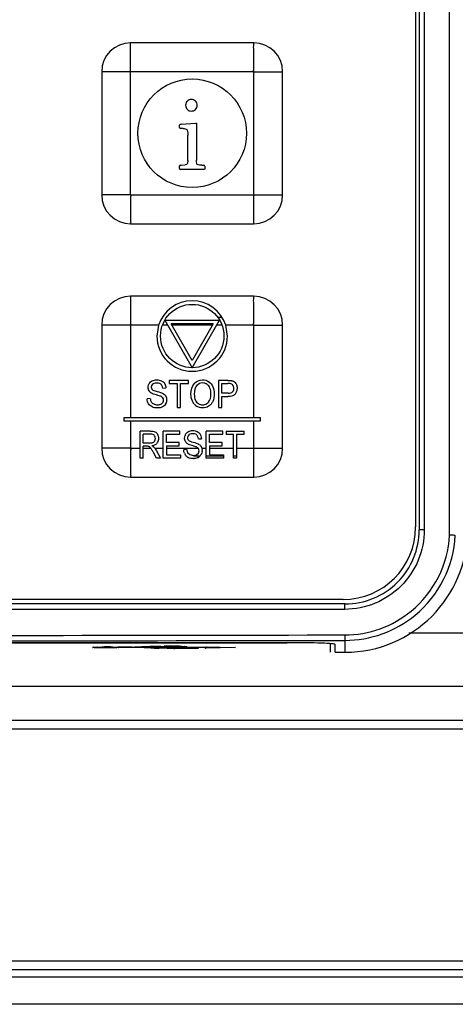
# Model space of a CAD drawing. Header units: millimetres. Extents: x 0 to 2200, y 0 to 2000.
# Tile 20 of 52: x 915 to 939, y 959 to 1013. Entities that reach past the tile are written whole.
import ezdxf

# ---------------------------------------------------------------- set-up
doc = ezdxf.new("R2010")
doc.units = ezdxf.units.MM
doc.header["$LTSCALE"] = 130.37037
doc.layers.get('0').update_dxf_attribs({"linetype": 'CONTINUOUS'})
doc.layers.add('00_COMPONENTS', color=7, linetype='CONTINUOUS')

msp = doc.modelspace()

# ---------------------------------------------------------------- linework, layer by layer
at = {"color": 3, "linetype": 'CONTINUOUS'}
msp.add_line((964.163, 958.783), (833.813, 958.782), dxfattribs=at)
at = {"layer": '00_COMPONENTS', "color": 7, "linetype": 'CONTINUOUS'}
for p, q in [((937.067, 1097.253), (937.067, 985.153)), ((937.267, 1097.403), (937.267, 985.003)), ((928.117, 1011.903), (921.317, 1011.903)), ((919.717, 1010.303), (919.717, 1003.503)), ((929.717, 1003.503), (929.717, 1010.303)), ((924.101, 1007.405), (924.901, 1007.463)), ((924.901, 1007.463), (924.954, 1007.453)), ((924.954, 1007.453), (924.959, 1007.415)), ((924.013, 1007.349), (924.039, 1007.383)), ((924.013, 1007.223), (924.013, 1007.349)), ((924.13, 1007.167), (924.077, 1007.17)), ((924.213, 1007.17), (924.13, 1007.167)), ((924.959, 1007.415), (924.959, 1005.41)), ((924.474, 1005.407), (924.474, 1006.805)), ((924.013, 1004.949), (924.013, 1005.087)), ((924.063, 1005.138), (924.101, 1005.141)), ((925.37, 1004.903), (924.066, 1004.903)), ((924.101, 1005.141), (924.327, 1005.151)), ((925.325, 1005.138), (925.367, 1005.138)), ((925.407, 1004.909), (925.37, 1004.903)), ((925.421, 1004.951), (925.407, 1004.909)), ((925.421, 1005.087), (925.421, 1004.951)), ((921.317, 1001.903), (928.117, 1001.903)), ((928.117, 997.903), (921.317, 997.903)), ((923.201, 996.578), (924.717, 993.953)), ((923.201, 996.578), (926.232, 996.578)), ((924.717, 993.953), (926.232, 996.578)), ((919.717, 996.303), (919.717, 989.503)), ((922.861, 996.303), (922.767, 995.703)), ((924.717, 994.353), (923.548, 996.378)), ((925.886, 996.378), (923.548, 996.378)), ((925.886, 996.378), (924.717, 994.353)), ((926.667, 995.703), (926.572, 996.303)), ((929.717, 989.503), (929.717, 996.303)), ((923.095, 992.817), (923.267, 992.831)), ((923.45, 993.253), (923.45, 993.076)), ((924.52, 993.253), (923.45, 993.253)), ((923.45, 993.076), (923.895, 993.076)), ((923.895, 993.076), (923.895, 991.753)), ((924.073, 991.753), (924.073, 993.076)), ((924.073, 993.076), (924.52, 993.076)), ((924.52, 993.076), (924.52, 993.253)), ((926.17, 993.253), (926.17, 991.753)), ((926.68, 993.253), (926.17, 993.253)), ((926.349, 992.54), (926.349, 993.076)), ((926.349, 993.076), (926.694, 993.076)), ((922.401, 992.252), (922.233, 992.235)), ((926.698, 992.54), (926.349, 992.54)), ((926.349, 991.753), (926.349, 992.363)), ((926.349, 992.363), (926.695, 992.363)), ((923.895, 991.753), (924.073, 991.753)), ((926.17, 991.753), (926.349, 991.753)), ((920.967, 991.003), (920.967, 991.203)), ((920.967, 991.203), (928.467, 991.203)), ((928.467, 991.203), (928.467, 991.003)), ((928.467, 991.003), (920.967, 991.003)), ((921.835, 988.953), (921.835, 990.453)), ((922.401, 990.453), (921.835, 990.453)), ((922.004, 989.791), (922.004, 990.288)), ((922.408, 990.288), (922.004, 990.288)), ((923.122, 988.953), (923.122, 990.453)), ((924.044, 990.453), (923.122, 990.453)), ((923.291, 989.817), (923.291, 990.276)), ((923.291, 990.276), (924.044, 990.276)), ((924.044, 990.276), (924.044, 990.453)), ((925.065, 990.017), (925.226, 990.031)), ((925.499, 988.953), (925.499, 990.453)), ((926.42, 990.453), (925.499, 990.453)), ((925.667, 989.817), (925.667, 990.276)), ((925.667, 990.276), (926.42, 990.276)), ((926.42, 990.276), (926.42, 990.453)), ((926.587, 990.453), (926.587, 990.276)), ((926.587, 990.453), (927.598, 990.453)), ((926.587, 990.276), (927.007, 990.276)), ((927.007, 988.953), (927.007, 990.276)), ((927.176, 990.276), (927.176, 988.953)), ((927.176, 990.276), (927.598, 990.276)), ((927.598, 990.276), (927.598, 990.453)), ((922.367, 989.791), (922.004, 989.791)), ((922.004, 988.953), (922.004, 989.62)), ((922.2, 989.62), (922.004, 989.62)), ((922.456, 989.472), (922.434, 989.503)), ((922.645, 989.503), (922.597, 989.561)), ((922.645, 989.503), (922.737, 989.362)), ((923.997, 989.817), (923.291, 989.817)), ((923.291, 989.641), (923.291, 989.13)), ((923.291, 989.641), (923.997, 989.641)), ((923.997, 989.641), (923.997, 989.817)), ((925.067, 989.483), (925.051, 989.503)), ((925.102, 989.361), (925.067, 989.483)), ((925.211, 989.59), (925.248, 989.503)), ((925.248, 989.503), (925.265, 989.377)), ((926.373, 989.817), (925.667, 989.817)), ((925.667, 989.641), (925.667, 989.13)), ((925.667, 989.641), (926.373, 989.641)), ((926.373, 989.641), (926.373, 989.817)), ((922.004, 988.953), (921.835, 988.953)), ((922.747, 988.953), (922.578, 989.266)), ((922.737, 989.362), (922.959, 988.953)), ((922.959, 988.953), (922.747, 988.953)), ((924.074, 988.953), (923.122, 988.953)), ((923.291, 989.13), (924.074, 989.13)), ((924.074, 989.13), (924.074, 988.953)), ((924.25, 989.435), (924.409, 989.452)), ((924.409, 989.452), (924.461, 989.267)), ((924.461, 989.267), (924.59, 989.15)), ((924.59, 989.15), (924.785, 989.106)), ((924.956, 989.14), (925.065, 989.232)), ((925.065, 989.232), (925.102, 989.361)), ((926.45, 988.953), (925.499, 988.953)), ((925.667, 989.13), (926.45, 989.13)), ((926.45, 989.13), (926.45, 988.953)), ((927.176, 988.953), (927.007, 988.953)), ((921.317, 987.903), (928.117, 987.903)), ((933.166, 980.903), (866.767, 980.903)), ((933.067, 981.153), (866.867, 981.153)), ((930.017, 978.76), (869.917, 978.76)), ((869.967, 978.753), (929.967, 978.753)), ((932.367, 978.232), (932.367, 978.702)), ((932.617, 978.232), (932.617, 978.669)), ((919.258, 978.505), (919.286, 978.509)), ((919.286, 978.509), (919.343, 978.512)), ((919.343, 978.512), (919.427, 978.516)), ((919.427, 978.516), (919.538, 978.519)), ((919.538, 978.519), (919.673, 978.522)), ((919.673, 978.522), (919.828, 978.524)), ((919.828, 978.524), (919.997, 978.524)), ((919.997, 978.524), (920.172, 978.523)), ((920.172, 978.523), (920.342, 978.521)), ((920.342, 978.521), (920.496, 978.516)), ((920.496, 978.516), (920.623, 978.51)), ((921.398, 978.51), (920.622, 978.51)), ((921.398, 978.51), (921.405, 978.51)), ((921.405, 978.51), (921.507, 978.518)), ((921.507, 978.518), (921.52, 978.52)), ((921.52, 978.52), (921.771, 978.536)), ((921.771, 978.536), (922.371, 978.548)), ((922.114, 978.51), (922.107, 978.51)), ((922.107, 978.51), (925.432, 978.51)), ((922.371, 978.548), (922.971, 978.55)), ((922.821, 978.487), (923.068, 978.476)), ((922.968, 978.551), (922.971, 978.55)), ((922.971, 978.55), (922.976, 978.551)), ((922.976, 978.551), (923.031, 978.554)), ((923.031, 978.554), (923.111, 978.558)), ((923.068, 978.476), (923.317, 978.471)), ((923.111, 978.558), (923.213, 978.561)), ((923.213, 978.561), (923.335, 978.563)), ((923.317, 978.471), (923.712, 978.469)), ((923.335, 978.563), (923.474, 978.565)), ((923.474, 978.565), (923.624, 978.566)), ((923.624, 978.566), (923.715, 978.566)), ((923.707, 978.481), (925.056, 978.481)), ((923.707, 978.469), (923.712, 978.469)), ((923.715, 978.566), (923.884, 978.565)), ((923.884, 978.565), (924.038, 978.563)), ((924.038, 978.563), (924.17, 978.559)), ((924.17, 978.559), (924.274, 978.555)), ((924.274, 978.555), (924.314, 978.553)), ((924.314, 978.553), (924.37, 978.549)), ((924.37, 978.549), (924.388, 978.547)), ((925.428, 978.532), (927.117, 978.498)), ((932.617, 978.232), (933.167, 978.232)), ((898.817, 960.297), (951.984, 960.297))]:
    msp.add_line(p, q, dxfattribs=at)
at = {"layer": '00_COMPONENTS', "color": 9, "linetype": 'CONTINUOUS'}
for p, q in [((937.548, 1097.403), (937.548, 985.003)), ((938.942, 984.697), (938.942, 1097.709)), ((921.317, 1003.503), (921.317, 1011.904)), ((928.117, 1010.303), (921.317, 1010.303)), ((928.117, 1001.903), (928.117, 1010.303)), ((928.117, 1010.303), (929.717, 1010.303)), ((921.317, 1003.503), (919.716, 1003.503)), ((921.317, 1003.503), (928.117, 1003.503)), ((921.317, 997.904), (921.317, 991.203)), ((926.116, 996.742), (926.36, 996.742)), ((922.861, 996.303), (921.317, 996.303)), ((923.36, 996.303), (923.073, 996.303)), ((925.842, 996.303), (923.591, 996.303)), ((926.361, 996.303), (926.073, 996.303)), ((928.117, 996.303), (926.572, 996.303)), ((928.117, 991.203), (928.117, 996.303)), ((928.117, 996.303), (929.717, 996.303)), ((921.317, 991.003), (921.317, 989.503)), ((928.117, 987.903), (928.117, 991.003)), ((921.317, 989.503), (919.716, 989.503)), ((921.317, 989.503), (921.835, 989.503)), ((922.004, 989.503), (922.434, 989.503)), ((922.645, 989.503), (923.122, 989.503)), ((923.291, 989.503), (925.051, 989.503)), ((925.248, 989.503), (925.499, 989.503)), ((925.667, 989.503), (927.007, 989.503)), ((927.176, 989.503), (928.117, 989.503)), ((925.119, 989.065), (924.785, 989.065)), ((926.45, 989.065), (925.499, 989.065)), ((927.176, 989.065), (927.007, 989.065)), ((937.548, 985.003), (937.267, 985.003)), ((933.15, 980.603), (866.783, 980.603)), ((936.689, 979.3), (952.431, 979.3)), ((933.167, 978.232), (933.166, 978.888)), ((919.484, 978.518), (919.501, 978.519)), ((922.062, 978.486), (920.639, 978.487)), ((921.398, 978.51), (921.507, 978.519)), ((921.507, 978.519), (921.519, 978.52)), ((921.507, 978.519), (921.52, 978.52)), ((922.119, 978.511), (922.114, 978.51)), ((925.436, 978.486), (922.838, 978.486)), ((922.838, 978.486), (922.846, 978.486)), ((923.707, 978.469), (923.707, 978.481)), ((923.707, 978.434), (923.707, 978.445)), ((925.056, 978.434), (923.707, 978.434)), ((925.056, 978.481), (925.056, 978.434)), ((925.432, 978.51), (925.428, 978.532)), ((925.44, 978.464), (925.436, 978.486)), ((927.117, 978.498), (925.44, 978.464)), ((952.431, 976.346), (898.817, 976.346)), ((898.817, 974.476), (953.359, 974.476)), ((953.359, 973.983), (898.817, 973.983)), ((898.817, 961.191), (954.967, 961.191)), ((954.967, 960.691), (898.817, 960.691))]:
    msp.add_line(p, q, dxfattribs=at)
at = {"layer": '00_COMPONENTS', "color": 7, "linetype": 'CONTINUOUS'}
for centre, radius in [((924.717, 1006.903), 3), ((924.717, 995.703), 1.75)]:
    msp.add_circle(centre, radius, dxfattribs=at)
for centre, radius, start, end in [((921.318, 1010.303), 1.601, 90.0355, 179.968), ((928.116, 1010.302), 1.601, 0.0355, 89.968), ((925.323, 1007.667), 2.529, 268.4904, 270.0352), ((921.318, 1003.504), 1.601, 180.0355, 269.968), ((928.116, 1003.504), 1.601, 270.0355, 359.968), ((921.318, 996.303), 1.601, 90.0355, 179.968), ((924.717, 995.703), 1.95, 17.9203, 162.0797), ((928.116, 996.302), 1.601, 0.0355, 89.968), ((924.717, 995.703), 1.95, 180, 360), ((925.351, 992.624), 0.685, 136.7063, 139.6138), ((925.294, 992.668), 0.614, 54.8743, 56.5562), ((922.613, 992.838), 0.324, 209.5859, 217.9743), ((926.878, 992.673), 0.277, 310.7314, 320.1984), ((922.877, 992.165), 0.426, 327.0167, 329.875), ((925.298, 992.337), 0.614, 220.0577, 235.82), ((924.734, 990.065), 0.436, 150.7751, 160.5517), ((921.318, 989.504), 1.601, 180.0355, 269.968), ((922.429, 990.146), 0.513, 286.3366, 289.982), ((922.445, 990.103), 0.468, 290.0043, 292.3984), ((922.412, 990.039), 0.269, 331.0405, 340.8024), ((922.468, 990.015), 0.383, 321.2335, 328.7874), ((924.629, 990.032), 0.324, 208.1727, 214.6919), ((924.912, 989.418), 0.345, 29.8479, 33.7481), ((928.116, 989.504), 1.601, 270.0355, 359.968), ((924.924, 989.447), 0.674, 180.9868, 182.974), ((924.787, 989.425), 0.535, 202.3525, 209.0701), ((924.752, 989.405), 0.495, 209.0435, 212.51), ((924.691, 989.367), 0.424, 236.8747, 243.6227), ((924.793, 989.512), 0.584, 269.9856, 273.2602), ((924.84, 989.364), 0.426, 297.6636, 304.079), ((924.835, 989.354), 0.423, 325.4612, 331.3049), ((924.77, 989.391), 0.498, 331.2461, 336.1071), ((924.798, 989.377), 0.467, 353.1327, 0.0337), ((933.067, 985.153), 4, 270, 0), ((933.167, 985.003), 4.1, 269.9931, 359.9999), ((933.167, 985.003), 6.771, 270, 360), ((933.155, 985.002), 6.113, 270.1032, 309.4555), ((922.833, 978.829), 0.341, 250.379, 254.1327), ((922.84, 978.854), 0.367, 254.1481, 259.3959), ((922.846, 978.886), 0.399, 259.4128, 266.4301), ((922.975, 978.585), 0.058, 273.3277, 278.6029), ((923.702, 978.596), 0.151, 271.8899, 276.2878), ((923.701, 978.585), 0.151, 272.0028, 277.6193), ((923.699, 978.592), 0.159, 302.4205, 315.1354), ((923.699, 978.603), 0.158, 302.8558, 308.7008), ((925.431, 978.614), 0.15, 273.5318, 282.8801), ((925.429, 978.642), 0.157, 302.7149, 313.3479), ((925.424, 978.627), 0.165, 313.5586, 321.7669)]:
    msp.add_arc(centre, radius, start, end, dxfattribs=at)
at = {"layer": '00_COMPONENTS', "color": 9, "linetype": 'CONTINUOUS'}
for centre, radius, start, end in [((933.133, 985.003), 5.817, 309.3787, 356.9887), ((933.154, 985.003), 6.115, 309.4554, 357.0774), ((933.139, 984.997), 5.809, 270.1129, 309.3762), ((899.967, 18124.687), 17145.53, 269.8891099, 270.1108901), ((899.967, 18141.419), 17162.563, 269.8891654, 270.1108346), ((919.325, 977.838), 0.672, 95.8143, 96.2594), ((919.754, 969.317), 9.205, 91.6804, 91.7946), ((919.966, 957.51), 21.015, 90.141, 90.2684), ((919.966, 958.138), 20.386, 89.0755, 90.1479), ((920.042, 963.622), 14.902, 88.8844, 89.0258), ((920.467, 976.047), 2.469, 86.2342, 86.5848), ((920.489, 980.619), 2.138, 273.7628, 273.8839), ((920.502, 980.433), 1.952, 273.8832, 274.0509), ((922.124, 978.649), 0.139, 232.3585, 237.9723), ((922.006, 976.219), 2.269, 87.4957, 88.5682), ((922.958, 902.864), 75.687, 89.99216, 90.44615), ((923.218, 998.362), 19.913, 268.2869, 268.8427), ((923.359, 1005.096), 26.648, 268.8335, 268.9828), ((923.184, 983.788), 5.313, 266.3571, 267.7889), ((923.103, 976.774), 1.781, 94.1439, 94.3247), ((923.124, 976.483), 2.074, 93.8156, 94.1401), ((923.282, 986.163), 7.69, 267.7359, 268.1439), ((923.342, 988.012), 9.54, 268.1482, 268.5744), ((923.482, 993.803), 15.332, 268.5902, 269.298), ((923.467, 968.485), 10.079, 91.5641, 91.7073), ((923.52, 966.472), 12.093, 91.2093, 91.5583), ((923.586, 963.359), 15.206, 90.848, 91.2099), ((923.649, 1005.202), 26.733, 269.2383, 269.4012), ((923.658, 958.368), 20.198, 90.0261, 90.8411), ((923.793, 1020.28), 41.811, 269.4203, 269.8295), ((923.667, 957.857), 20.709, 89.1445, 89.9576), ((923.731, 962.793), 15.772, 88.942, 89.1091), ((924.07, 974.103), 4.457, 87.1584, 87.3027), ((924.092, 974.548), 4.012, 87.0051, 87.1585)]:
    msp.add_arc(centre, radius, start, end, dxfattribs=at)
at = {"layer": '00_COMPONENTS', "color": 7, "linetype": 'CONTINUOUS'}
for centre, major_axis, start_param, end_param in [((929.967, 978.669), (2.4, 0), 1.549942, 1.570796), ((930.017, 978.669), (2.6, 0), 6.283185, 7.853982)]:
    msp.add_ellipse(centre, major_axis=major_axis, ratio=0.034944, start_param=start_param, end_param=end_param, dxfattribs=at)
at = {"layer": '00_COMPONENTS', "color": 9, "linetype": 'CONTINUOUS'}
for points, knots in [([(928.117, 1010.303), (928.13, 1010.316), (928.109, 1010.36), (928.122, 1010.428), (928.115, 1010.519), (928.117, 1010.626), (928.116, 1010.768), (928.117, 1010.946), (928.116, 1011.215), (928.12, 1011.535), (928.111, 1011.684), (928.125, 1011.95), (928.117, 1011.903)], [0, 0, 0, 0, 0.033934, 0.067295, 0.134633, 0.201684, 0.268483, 0.401234, 0.532625, 0.789048, 0.910311, 1, 1, 1, 1]), ([(921.317, 1010.303), (921.304, 1010.317), (921.26, 1010.296), (921.192, 1010.308), (921.101, 1010.302), (920.994, 1010.304), (920.852, 1010.303), (920.675, 1010.304), (920.465, 1010.303), (920.259, 1010.303), (920.089, 1010.304), (919.957, 1010.303), (919.876, 1010.304), (919.816, 1010.303), (919.772, 1010.306), (919.747, 1010.298), (919.717, 1010.31), (919.717, 1010.303)], [0, 0, 0, 0, 0.033934, 0.067295, 0.134632, 0.201683, 0.268482, 0.401232, 0.532623, 0.66221, 0.789046, 0.85074, 0.910309, 0.938688, 0.965279, 0.988181, 1, 1, 1, 1]), ([(921.317, 1003.503), (921.304, 1003.491), (921.324, 1003.447), (921.312, 1003.379), (921.318, 1003.288), (921.316, 1003.181), (921.317, 1003.039), (921.317, 1002.862), (921.316, 1002.585), (921.318, 1002.313), (921.315, 1002.082), (921.319, 1001.97), (921.313, 1001.922), (921.317, 1001.903)], [0, 0, 0, 0, 0.033934, 0.067294, 0.134632, 0.201682, 0.268481, 0.40123, 0.532621, 0.789044, 0.910308, 0.965278, 1, 1, 1, 1]), ([(928.117, 1003.503), (928.129, 1003.49), (928.173, 1003.511), (928.241, 1003.498), (928.332, 1003.505), (928.439, 1003.503), (928.581, 1003.504), (928.758, 1003.503), (928.968, 1003.503), (929.175, 1003.503), (929.344, 1003.504), (929.477, 1003.503), (929.557, 1003.504), (929.617, 1003.503), (929.661, 1003.506), (929.686, 1003.498), (929.717, 1003.51), (929.717, 1003.503)], [0, 0, 0, 0, 0.033934, 0.067295, 0.134632, 0.201683, 0.268482, 0.401232, 0.532623, 0.66221, 0.789046, 0.85074, 0.910309, 0.938688, 0.965279, 0.988181, 1, 1, 1, 1]), ([(928.117, 996.303), (928.13, 996.316), (928.109, 996.36), (928.122, 996.428), (928.115, 996.519), (928.117, 996.626), (928.116, 996.768), (928.117, 996.946), (928.116, 997.215), (928.12, 997.535), (928.111, 997.684), (928.125, 997.95), (928.117, 997.903)], [0, 0, 0, 0, 0.033934, 0.067295, 0.134633, 0.201684, 0.268483, 0.401234, 0.532625, 0.789048, 0.910311, 1, 1, 1, 1]), ([(921.317, 996.303), (921.304, 996.317), (921.26, 996.296), (921.192, 996.308), (921.101, 996.302), (920.994, 996.304), (920.852, 996.303), (920.675, 996.304), (920.465, 996.303), (920.259, 996.303), (920.089, 996.304), (919.957, 996.303), (919.876, 996.304), (919.816, 996.303), (919.772, 996.306), (919.747, 996.298), (919.717, 996.31), (919.717, 996.303)], [0, 0, 0, 0, 0.033934, 0.067295, 0.134632, 0.201683, 0.268482, 0.401232, 0.532623, 0.66221, 0.789046, 0.85074, 0.910309, 0.938688, 0.965279, 0.988181, 1, 1, 1, 1]), ([(921.317, 989.503), (921.304, 989.491), (921.324, 989.447), (921.312, 989.379), (921.318, 989.288), (921.316, 989.181), (921.317, 989.039), (921.317, 988.862), (921.316, 988.585), (921.318, 988.313), (921.315, 988.082), (921.319, 987.97), (921.313, 987.922), (921.317, 987.903)], [0, 0, 0, 0, 0.033934, 0.067294, 0.134632, 0.201682, 0.268481, 0.40123, 0.532621, 0.789044, 0.910308, 0.965278, 1, 1, 1, 1]), ([(928.117, 989.503), (928.129, 989.49), (928.173, 989.511), (928.241, 989.498), (928.332, 989.505), (928.439, 989.503), (928.581, 989.504), (928.758, 989.503), (928.968, 989.503), (929.175, 989.503), (929.344, 989.504), (929.477, 989.503), (929.557, 989.504), (929.617, 989.503), (929.661, 989.506), (929.686, 989.498), (929.717, 989.51), (929.717, 989.503)], [0, 0, 0, 0, 0.033934, 0.067295, 0.134632, 0.201683, 0.268482, 0.401232, 0.532623, 0.66221, 0.789046, 0.85074, 0.910309, 0.938688, 0.965279, 0.988181, 1, 1, 1, 1]), ([(937.548, 985.003), (937.548, 984.431), (937.319, 983.273), (936.34, 981.811), (934.878, 980.832), (933.722, 980.604), (933.15, 980.603)], [0, 0, 0, 0, 0.250194, 0.500256, 0.750164, 1, 1, 1, 1]), ([(933.15, 980.603), (933.15, 980.642), (933.152, 980.71), (933.151, 980.81), (933.163, 980.857), (933.159, 980.903), (933.167, 980.903)], [0, 0, 0, 0, 0.380745, 0.704729, 0.921142, 1, 1, 1, 1]), ([(933.15, 979.188), (933.15, 979.151), (933.152, 979.082), (933.152, 978.988), (933.163, 978.931), (933.159, 978.893), (933.167, 978.888)], [0, 0, 0, 0, 0.373126, 0.693053, 0.911811, 1, 1, 1, 1]), ([(919.255, 978.49), (919.242, 978.491), (919.192, 978.497), (919.24, 978.505), (919.252, 978.506)], [0, 0, 0, 0, 0.518886, 1, 1, 1, 1]), ([(920.629, 978.486), (920.528, 978.479), (920.286, 978.474), (919.911, 978.47), (919.554, 978.476), (919.337, 978.481), (919.255, 978.49)], [0, 0, 0, 0, 0.220623, 0.527631, 0.819561, 1, 1, 1, 1]), ([(919.257, 978.507), (919.269, 978.508), (919.339, 978.513), (919.409, 978.516), (919.466, 978.518)], [0, 0, 0, 0, 0.175862, 1, 1, 1, 1]), ([(919.501, 978.519), (919.529, 978.519), (919.651, 978.522), (919.773, 978.524), (919.867, 978.524)], [0, 0, 0, 0, 0.226316, 1, 1, 1, 1]), ([(920.332, 978.521), (920.36, 978.52), (920.454, 978.518), (920.548, 978.515), (920.614, 978.511)], [0, 0, 0, 0, 0.296824, 1, 1, 1, 1]), ([(921.519, 978.52), (921.53, 978.521), (921.58, 978.526), (921.631, 978.529), (921.67, 978.532)], [0, 0, 0, 0, 0.221044, 1, 1, 1, 1]), ([(921.67, 978.532), (921.713, 978.534), (921.946, 978.544), (922.179, 978.547), (922.369, 978.548)], [0, 0, 0, 0, 0.186552, 1, 1, 1, 1]), ([(922.258, 978.475), (922.246, 978.476), (922.195, 978.48), (922.144, 978.483), (922.105, 978.485)], [0, 0, 0, 0, 0.237418, 1, 1, 1, 1]), ([(922.978, 978.527), (922.801, 978.527), (922.515, 978.527), (922.228, 978.52), (922.119, 978.511)], [0, 0, 0, 0, 0.618125, 1, 1, 1, 1]), ([(922.623, 978.459), (922.587, 978.46), (922.465, 978.464), (922.343, 978.47), (922.258, 978.475)], [0, 0, 0, 0, 0.296908, 1, 1, 1, 1]), ([(923.707, 978.445), (923.636, 978.446), (923.362, 978.447), (923.089, 978.449), (922.886, 978.452)], [0, 0, 0, 0, 0.257748, 1, 1, 1, 1]), ([(923.596, 978.513), (923.532, 978.513), (923.327, 978.515), (923.12, 978.518), (922.978, 978.527)], [0, 0, 0, 0, 0.308582, 1, 1, 1, 1]), ([(922.986, 978.552), (922.998, 978.553), (923.058, 978.556), (923.118, 978.558), (923.166, 978.56)], [0, 0, 0, 0, 0.203835, 1, 1, 1, 1]), ([(924.316, 978.525), (924.271, 978.523), (924.031, 978.514), (923.791, 978.512), (923.596, 978.513)], [0, 0, 0, 0, 0.187553, 1, 1, 1, 1]), ([(924.022, 978.563), (924.046, 978.563), (924.132, 978.561), (924.218, 978.558), (924.28, 978.555)], [0, 0, 0, 0, 0.284422, 1, 1, 1, 1]), ([(924.302, 978.554), (924.345, 978.552), (924.511, 978.541), (924.354, 978.527), (924.316, 978.525)], [0, 0, 0, 0, 0.528249, 1, 1, 1, 1])]:
    msp.add_open_spline(points, degree=3, knots=knots, dxfattribs=at)
at = {"layer": '00_COMPONENTS', "color": 7, "linetype": 'CONTINUOUS'}
for points in [[(924.45, 1008.682), (924.386, 1008.621), (924.354, 1008.543), (924.354, 1008.453)], [(924.677, 1008.775), (924.589, 1008.775), (924.514, 1008.743), (924.45, 1008.682)], [(924.903, 1008.682), (924.839, 1008.743), (924.762, 1008.775), (924.677, 1008.775)], [(924.999, 1008.453), (924.999, 1008.543), (924.967, 1008.621), (924.903, 1008.682)], [(924.354, 1008.453), (924.354, 1008.359), (924.386, 1008.282), (924.45, 1008.221)], [(924.45, 1008.221), (924.514, 1008.159), (924.589, 1008.13), (924.677, 1008.13)], [(924.677, 1008.13), (924.762, 1008.13), (924.839, 1008.159), (924.903, 1008.221)], [(924.903, 1008.221), (924.967, 1008.282), (924.999, 1008.359), (924.999, 1008.453)], [(924.013, 1007.223), (924.013, 1007.189), (924.034, 1007.172), (924.077, 1007.17)], [(924.101, 1007.405), (924.077, 1007.402), (924.055, 1007.394), (924.039, 1007.383)], [(924.213, 1007.17), (924.309, 1007.17), (924.378, 1007.151), (924.415, 1007.116)], [(924.415, 1007.116), (924.453, 1007.079), (924.474, 1006.975), (924.474, 1006.805)], [(924.474, 1005.407), (924.474, 1005.322), (924.463, 1005.261), (924.447, 1005.223)], [(924.994, 1005.186), (924.97, 1005.205), (924.959, 1005.279), (924.959, 1005.41)], [(924.018, 1005.114), (924.014, 1005.107), (924.013, 1005.098), (924.013, 1005.087)], [(924.013, 1004.949), (924.013, 1004.917), (924.029, 1004.903), (924.066, 1004.903)], [(924.063, 1005.138), (924.04, 1005.136), (924.025, 1005.128), (924.018, 1005.114)], [(924.447, 1005.223), (924.431, 1005.186), (924.391, 1005.162), (924.327, 1005.151)], [(925.125, 1005.147), (925.061, 1005.154), (925.018, 1005.167), (924.994, 1005.186)], [(925.256, 1005.139), (925.21, 1005.14), (925.166, 1005.143), (925.125, 1005.147)], [(925.421, 1005.087), (925.421, 1005.119), (925.402, 1005.138), (925.367, 1005.138)], [(922.512, 993.228), (922.585, 993.262), (922.668, 993.279), (922.759, 993.279)], [(922.759, 993.279), (922.859, 993.279), (922.947, 993.261), (923.024, 993.225)], [(924.852, 993.094), (924.969, 993.218), (925.117, 993.28), (925.295, 993.28)], [(925.295, 993.28), (925.42, 993.28), (925.532, 993.246), (925.632, 993.18)], [(922.284, 992.866), (922.284, 992.916), (922.293, 992.964), (922.31, 993.009)], [(922.331, 992.678), (922.3, 992.734), (922.284, 992.796), (922.284, 992.866)], [(922.31, 993.009), (922.318, 993.033), (922.329, 993.055), (922.342, 993.077)], [(922.342, 993.077), (922.362, 993.111), (922.386, 993.141), (922.416, 993.166)], [(922.416, 993.166), (922.443, 993.19), (922.475, 993.211), (922.512, 993.228)], [(922.465, 992.939), (922.459, 992.92), (922.456, 992.9), (922.456, 992.879)], [(922.456, 992.879), (922.456, 992.843), (922.464, 992.812), (922.479, 992.785)], [(922.53, 993.038), (922.497, 993.009), (922.476, 992.976), (922.465, 992.939)], [(922.479, 992.785), (922.487, 992.771), (922.497, 992.758), (922.509, 992.746)], [(922.509, 992.746), (922.543, 992.711), (922.632, 992.675), (922.778, 992.638)], [(922.595, 993.077), (922.57, 993.066), (922.548, 993.053), (922.53, 993.038)], [(922.767, 993.104), (922.697, 993.104), (922.64, 993.095), (922.595, 993.077)], [(922.937, 993.073), (922.891, 993.094), (922.834, 993.104), (922.767, 993.104)], [(923.001, 993.031), (922.983, 993.048), (922.961, 993.062), (922.937, 993.073)], [(923.048, 992.974), (923.035, 992.996), (923.019, 993.015), (923.001, 993.031)], [(923.024, 993.225), (923.06, 993.208), (923.092, 993.188), (923.12, 993.163)], [(923.095, 992.817), (923.089, 992.879), (923.074, 992.931), (923.048, 992.974)], [(923.12, 993.163), (923.151, 993.136), (923.178, 993.104), (923.2, 993.067)], [(923.2, 993.067), (923.241, 992.998), (923.263, 992.919), (923.267, 992.831)], [(924.649, 992.484), (924.649, 992.733), (924.709, 992.927), (924.829, 993.068)], [(924.969, 992.964), (924.878, 992.868), (924.833, 992.706), (924.833, 992.481)], [(925.296, 993.109), (925.169, 993.109), (925.061, 993.06), (924.969, 992.964)], [(925.537, 993.033), (925.465, 993.084), (925.385, 993.109), (925.296, 993.109)], [(925.7, 992.822), (925.663, 992.913), (925.609, 992.983), (925.537, 993.033)], [(925.647, 993.17), (925.74, 993.105), (925.811, 993.016), (925.861, 992.903)], [(925.756, 992.502), (925.756, 992.624), (925.737, 992.731), (925.7, 992.822)], [(925.861, 992.903), (925.913, 992.785), (925.94, 992.651), (925.94, 992.501)], [(926.68, 993.253), (926.769, 993.253), (926.837, 993.248), (926.885, 993.239)], [(926.861, 993.062), (926.831, 993.071), (926.775, 993.076), (926.694, 993.076)], [(926.935, 993.02), (926.914, 993.04), (926.889, 993.054), (926.861, 993.062)], [(926.885, 993.239), (926.907, 993.235), (926.927, 993.23), (926.947, 993.223)], [(926.973, 992.974), (926.962, 992.992), (926.949, 993.007), (926.935, 993.02)], [(926.944, 992.612), (926.992, 992.659), (927.017, 992.726), (927.017, 992.813)], [(926.947, 993.223), (926.987, 993.21), (927.021, 993.192), (927.051, 993.168)], [(927.017, 992.813), (927.017, 992.876), (927.002, 992.929), (926.973, 992.974)], [(927.051, 993.168), (927.079, 993.147), (927.104, 993.12), (927.125, 993.087)], [(927.201, 992.82), (927.201, 992.692), (927.164, 992.583), (927.091, 992.495)], [(927.125, 993.087), (927.138, 993.068), (927.149, 993.047), (927.159, 993.024)], [(927.159, 993.024), (927.187, 992.962), (927.201, 992.893), (927.201, 992.82)], [(922.306, 991.965), (922.259, 992.045), (922.234, 992.135), (922.233, 992.235)], [(922.475, 992.539), (922.427, 992.567), (922.388, 992.6), (922.358, 992.639)], [(922.401, 992.252), (922.408, 992.176), (922.427, 992.115), (922.456, 992.067)], [(922.736, 992.445), (922.612, 992.478), (922.525, 992.51), (922.475, 992.539)], [(922.977, 992.372), (922.94, 992.388), (922.86, 992.412), (922.736, 992.445)], [(922.778, 992.638), (922.923, 992.602), (923.023, 992.57), (923.077, 992.542)], [(923.098, 992.283), (923.073, 992.318), (923.033, 992.348), (922.977, 992.372)], [(923.077, 992.542), (923.155, 992.502), (923.213, 992.451), (923.251, 992.39)], [(923.135, 992.161), (923.135, 992.208), (923.122, 992.249), (923.098, 992.283)], [(923.251, 992.39), (923.288, 992.328), (923.307, 992.257), (923.307, 992.177)], [(924.726, 992.109), (924.675, 992.227), (924.649, 992.352), (924.649, 992.484)], [(924.833, 992.481), (924.833, 992.361), (924.852, 992.258), (924.891, 992.171)], [(925.625, 992.055), (925.712, 992.16), (925.756, 992.309), (925.756, 992.502)], [(925.94, 992.501), (925.94, 992.349), (925.912, 992.213), (925.857, 992.093)], [(927.059, 992.463), (926.982, 992.396), (926.861, 992.363), (926.695, 992.363)], [(926.698, 992.54), (926.813, 992.54), (926.895, 992.564), (926.944, 992.612)], [(922.501, 991.787), (922.418, 991.826), (922.353, 991.885), (922.306, 991.965)], [(922.456, 992.067), (922.486, 992.018), (922.531, 991.98), (922.593, 991.95)], [(922.808, 991.728), (922.686, 991.728), (922.583, 991.748), (922.501, 991.787)], [(922.593, 991.95), (922.653, 991.92), (922.723, 991.906), (922.8, 991.906)], [(922.8, 991.906), (922.868, 991.906), (922.928, 991.917), (922.98, 991.94)], [(923.068, 991.787), (922.99, 991.748), (922.904, 991.728), (922.808, 991.728)], [(922.98, 991.94), (923.032, 991.962), (923.071, 991.993), (923.096, 992.032)], [(923.234, 991.933), (923.194, 991.871), (923.138, 991.822), (923.068, 991.787)], [(923.096, 992.032), (923.105, 992.045), (923.112, 992.058), (923.118, 992.072)], [(923.118, 992.072), (923.129, 992.1), (923.135, 992.129), (923.135, 992.161)], [(923.307, 992.177), (923.307, 992.097), (923.286, 992.022), (923.245, 991.951)], [(924.829, 991.942), (924.788, 991.991), (924.754, 992.047), (924.726, 992.109)], [(924.891, 992.171), (924.91, 992.128), (924.935, 992.088), (924.964, 992.053)], [(925.295, 991.728), (925.167, 991.728), (925.053, 991.762), (924.953, 991.83)], [(924.964, 992.053), (924.993, 992.019), (925.024, 991.99), (925.058, 991.967)], [(925.058, 991.967), (925.127, 991.921), (925.205, 991.898), (925.294, 991.898)], [(925.294, 991.898), (925.383, 991.898), (925.461, 991.921), (925.529, 991.967)], [(925.622, 991.82), (925.521, 991.759), (925.411, 991.728), (925.295, 991.728)], [(925.529, 991.967), (925.564, 991.99), (925.596, 992.02), (925.625, 992.055)], [(925.76, 991.938), (925.72, 991.891), (925.674, 991.852), (925.622, 991.82)], [(925.857, 992.093), (925.83, 992.034), (925.798, 991.983), (925.76, 991.938)], [(922.401, 990.453), (922.514, 990.453), (922.601, 990.439), (922.66, 990.413)], [(922.559, 990.258), (922.519, 990.278), (922.469, 990.288), (922.408, 990.288)], [(922.614, 990.219), (922.599, 990.235), (922.581, 990.248), (922.559, 990.258)], [(922.651, 990.168), (922.641, 990.187), (922.629, 990.203), (922.614, 990.219)], [(922.681, 990.044), (922.681, 990.091), (922.671, 990.132), (922.651, 990.168)], [(922.66, 990.413), (922.692, 990.398), (922.721, 990.377), (922.746, 990.349)], [(922.665, 989.951), (922.676, 989.98), (922.681, 990.011), (922.681, 990.044)], [(922.746, 990.349), (922.767, 990.327), (922.785, 990.3), (922.801, 990.27)], [(922.855, 990.044), (922.855, 989.957), (922.835, 989.881), (922.796, 989.816)], [(922.801, 990.27), (922.836, 990.202), (922.855, 990.126), (922.855, 990.044)], [(924.298, 990.066), (924.298, 990.116), (924.306, 990.164), (924.323, 990.21)], [(924.343, 989.878), (924.313, 989.934), (924.298, 989.996), (924.298, 990.066)], [(924.353, 990.277), (924.37, 990.308), (924.391, 990.336), (924.416, 990.359)], [(924.416, 990.359), (924.443, 990.387), (924.476, 990.409), (924.513, 990.428)], [(924.469, 990.139), (924.464, 990.12), (924.461, 990.1), (924.461, 990.079)], [(924.461, 990.079), (924.461, 990.041), (924.469, 990.009), (924.485, 989.98)], [(924.531, 990.238), (924.5, 990.209), (924.479, 990.176), (924.469, 990.139)], [(924.513, 990.428), (924.583, 990.462), (924.661, 990.479), (924.747, 990.479)], [(924.591, 990.276), (924.568, 990.266), (924.547, 990.253), (924.531, 990.238)], [(924.754, 990.304), (924.688, 990.304), (924.634, 990.295), (924.591, 990.276)], [(924.747, 990.479), (924.841, 990.479), (924.925, 990.461), (924.997, 990.425)], [(924.916, 990.272), (924.872, 990.293), (924.818, 990.304), (924.754, 990.304)], [(924.976, 990.231), (924.958, 990.248), (924.938, 990.261), (924.916, 990.272)], [(925.02, 990.173), (925.008, 990.195), (924.993, 990.214), (924.976, 990.231)], [(924.997, 990.425), (925.034, 990.406), (925.066, 990.384), (925.095, 990.357)], [(925.065, 990.017), (925.059, 990.079), (925.044, 990.131), (925.02, 990.173)], [(925.095, 990.357), (925.121, 990.331), (925.144, 990.301), (925.163, 990.267)], [(925.163, 990.267), (925.189, 990.221), (925.207, 990.171), (925.217, 990.117)], [(925.217, 990.117), (925.222, 990.089), (925.225, 990.061), (925.226, 990.031)], [(922.233, 989.619), (922.223, 989.619), (922.212, 989.62), (922.2, 989.62)], [(922.293, 989.611), (922.28, 989.615), (922.259, 989.618), (922.233, 989.619)], [(922.32, 989.602), (922.311, 989.606), (922.302, 989.609), (922.293, 989.611)], [(922.37, 989.572), (922.353, 989.585), (922.337, 989.595), (922.32, 989.602)], [(922.367, 989.791), (922.443, 989.791), (922.504, 989.801), (922.548, 989.819)], [(922.393, 989.552), (922.385, 989.56), (922.377, 989.567), (922.37, 989.572)], [(922.434, 989.503), (922.419, 989.523), (922.406, 989.539), (922.393, 989.552)], [(922.495, 989.41), (922.481, 989.433), (922.468, 989.454), (922.456, 989.472)], [(922.574, 989.653), (922.549, 989.646), (922.523, 989.64), (922.495, 989.636)], [(922.495, 989.636), (922.524, 989.62), (922.547, 989.604), (922.567, 989.588)], [(922.548, 989.819), (922.578, 989.832), (922.603, 989.851), (922.624, 989.875)], [(922.567, 989.588), (922.578, 989.579), (922.588, 989.57), (922.597, 989.561)], [(922.767, 989.775), (922.731, 989.73), (922.683, 989.695), (922.623, 989.671)], [(922.624, 989.875), (922.632, 989.886), (922.64, 989.897), (922.647, 989.909)], [(924.479, 989.739), (924.43, 989.769), (924.391, 989.805), (924.362, 989.847)], [(924.725, 989.645), (924.608, 989.678), (924.526, 989.71), (924.479, 989.739)], [(924.485, 989.98), (924.492, 989.968), (924.5, 989.956), (924.51, 989.946)], [(924.51, 989.946), (924.543, 989.911), (924.627, 989.875), (924.765, 989.838)], [(924.952, 989.572), (924.918, 989.588), (924.842, 989.612), (924.725, 989.645)], [(924.765, 989.838), (924.902, 989.802), (924.996, 989.77), (925.047, 989.742)], [(924.99, 989.552), (924.978, 989.559), (924.966, 989.566), (924.952, 989.572)], [(925.051, 989.503), (925.035, 989.521), (925.015, 989.538), (924.99, 989.552)], [(925.047, 989.742), (925.113, 989.707), (925.164, 989.662), (925.199, 989.61)], [(922.578, 989.266), (922.547, 989.323), (922.519, 989.37), (922.495, 989.41)], [(924.292, 989.222), (924.268, 989.28), (924.254, 989.344), (924.25, 989.412)], [(924.459, 989.012), (924.409, 989.045), (924.368, 989.087), (924.335, 989.14)], [(924.644, 988.941), (924.592, 988.951), (924.545, 988.966), (924.503, 988.987)], [(924.793, 988.928), (924.739, 988.928), (924.69, 988.932), (924.644, 988.941)], [(924.785, 989.106), (924.85, 989.106), (924.906, 989.117), (924.956, 989.14)], [(925.038, 988.987), (924.974, 988.953), (924.904, 988.933), (924.827, 988.929)], [(925.183, 989.114), (925.155, 989.074), (925.121, 989.039), (925.079, 989.011)], [(925.261, 989.321), (925.256, 989.275), (925.243, 989.231), (925.225, 989.189)], [(920.639, 978.487), (920.625, 978.487), (920.611, 978.494), (920.599, 978.503)], [(922.024, 978.521), (922.01, 978.525), (921.996, 978.53), (921.983, 978.536)], [(922.107, 978.51), (922.079, 978.51), (922.051, 978.514), (922.024, 978.521)], [(922.984, 978.528), (922.997, 978.53), (923.009, 978.536), (923.019, 978.544)], [(923.712, 978.469), (923.729, 978.468), (923.745, 978.471), (923.761, 978.477)], [(923.718, 978.446), (923.742, 978.449), (923.765, 978.457), (923.785, 978.47)], [(923.721, 978.435), (923.743, 978.438), (923.765, 978.446), (923.784, 978.458)], [(925.432, 978.51), (925.46, 978.509), (925.489, 978.516), (925.512, 978.53)], [(925.436, 978.486), (925.463, 978.487), (925.491, 978.496), (925.513, 978.51)]]:
    msp.add_open_spline(points, degree=3, dxfattribs=at)
for points, knots in [([(939.262, 984.688), (939.23, 984.685), (939.123, 984.701), (939.017, 984.695), (938.942, 984.697)], [0, 0, 0, 0, 0.300214, 1, 1, 1, 1]), ([(922.062, 978.486), (922.07, 978.487), (922.078, 978.498), (922.082, 978.508), (922.083, 978.512)], [0, 0, 0, 0, 0.66414, 1, 1, 1, 1]), ([(925.056, 978.434), (925.028, 978.435), (924.988, 978.448), (924.958, 978.473), (924.951, 978.48)], [0, 0, 0, 0, 0.730532, 1, 1, 1, 1]), ([(925.465, 978.468), (925.484, 978.472), (925.511, 978.484), (925.533, 978.502), (925.538, 978.507)], [0, 0, 0, 0, 0.726904, 1, 1, 1, 1])]:
    msp.add_open_spline(points, degree=3, knots=knots, dxfattribs=at)
at = {"layer": '00_COMPONENTS', "color": 9, "linetype": 'CONTINUOUS'}
msp.add_open_spline([(922.119, 978.511), (922.095, 978.511), (922.07, 978.519), (922.05, 978.531)], degree=3, dxfattribs=at)

doc.saveas('drawing.dxf')
